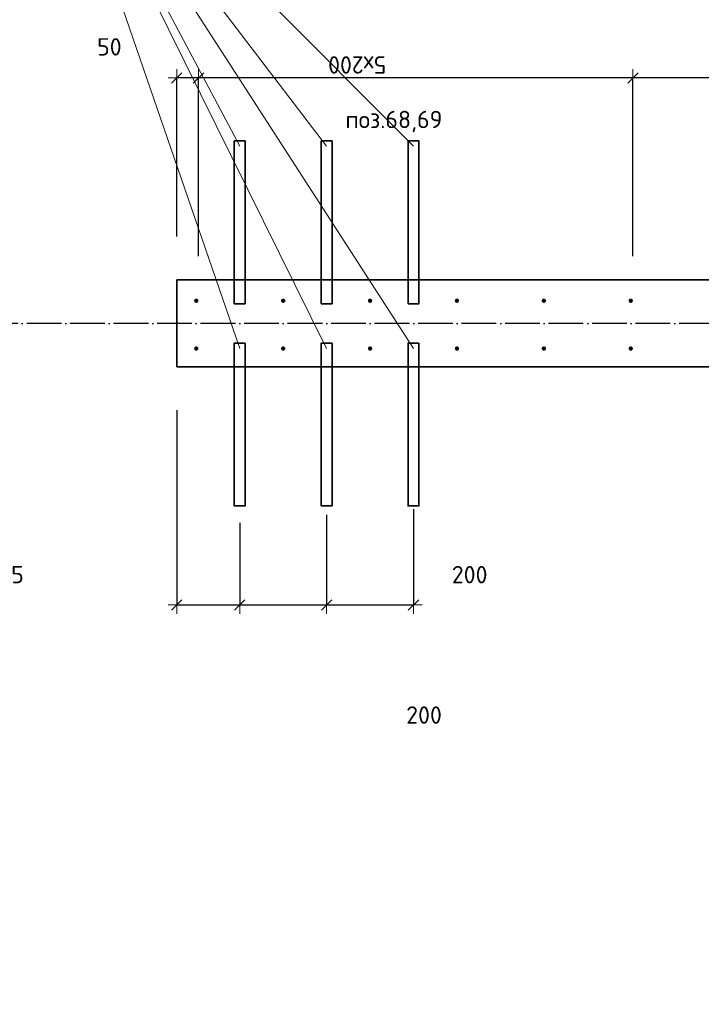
# Model space of a CAD drawing. Header units: millimetres. Extents: x -1001 to 124100, y -72947 to 40304.
# Tile 56 of 104: x 92289 to 93857, y -49768 to -47501. Entities that reach past the tile are written whole.
import ezdxf

# ---------------------------------------------------------------- set-up
doc = ezdxf.new("R2010")
doc.units = ezdxf.units.MM
doc.header["$PDMODE"] = 65
doc.linetypes.add('______11', pattern=[100, 80, -10, 0, -10])
doc.linetypes.add('______5', pattern=[220, 160, -20, 20, -20])
for name, color, linetype, lineweight in [('Standard', 7, 'Continuous', 25), ('Арм.стержн. Выпуски', 180, 'Continuous', 35), ('Размерная линия_ общее_1', 7, 'Continuous', 13)]:
    doc.layers.add(name, color=color, linetype=linetype, lineweight=lineweight)
doc.layers.add('Осевая линия_ общее', color=7, linetype='______5', lineweight=13, true_color=0xa0a0a0)
doc.styles.add('ISOCPEUR', font='ISOCPEUR')
doc.dimstyles.new('DIMSTYLE_16', dxfattribs={"dimtxt": 40, "dimasz": 40, "dimexe": 0, "dimexo": 0, "dimgap": 20, "dimtad": 0, "dimdec": 0, "dimrnd": 5, "dimzin": 12, "dimdsep": 46, "dimtxsty": 'ISOCPEUR', "dimblk1": 'ALL_ML_STRICH', "dimblk2": 'ALL_ML_STRICH', "dimsah": 1, "dimcen": 0, "dimclrd": 7, "dimclre": 256, "dimclrt": 7, "dimadec": 0, "dimazin": 0, "dimtfac": 1, "dimtdec": 0, "dimtix": 1, "dimtmove": 2, "dimatfit": 3, "dimfxl": 0, "dimtzin": 0, "dimlwd": 0, "dimlwe": -3, "dimarcsym": 0})
doc.dimstyles.new('DIMSTYLE_5', dxfattribs={"dimtxt": 40, "dimasz": 40, "dimexe": 0, "dimexo": 0, "dimgap": 20, "dimtad": 2, "dimdec": 0, "dimrnd": 1, "dimzin": 12, "dimdsep": 46, "dimtxsty": 'ISOCPEUR', "dimblk1": 'ALL_ML_STRICH', "dimblk2": 'ALL_ML_STRICH', "dimsah": 1, "dimcen": 0, "dimclrd": 7, "dimclre": 256, "dimclrt": 7, "dimadec": 0, "dimazin": 0, "dimtfac": 1, "dimtdec": 0, "dimtix": 1, "dimtmove": 2, "dimatfit": 3, "dimfxl": 0, "dimtzin": 0, "dimlwd": 0, "dimlwe": -3, "dimarcsym": 0})
doc.dimstyles.new('DIMSTYLE_7', dxfattribs={"dimtxt": 40, "dimasz": 40, "dimexe": 0, "dimexo": 0, "dimgap": 20, "dimtad": 2, "dimdec": 0, "dimrnd": 1, "dimzin": 12, "dimdsep": 46, "dimtxsty": 'ISOCPEUR', "dimblk1": 'ALL_ML_STRICH', "dimblk2": 'ALL_ML_STRICH', "dimsah": 1, "dimcen": 0, "dimclrd": 7, "dimclre": 256, "dimclrt": 7, "dimadec": 0, "dimazin": 0, "dimtfac": 1, "dimtdec": 0, "dimtix": 1, "dimtmove": 2, "dimatfit": 3, "dimfxl": 0, "dimtvp": 1.2, "dimtzin": 0, "dimlwd": 0, "dimlwe": -3, "dimarcsym": 0})
doc.dimstyles.new('DIMSTYLE_9', dxfattribs={"dimtxt": 40, "dimasz": 40, "dimexe": 0, "dimexo": 0, "dimgap": 20, "dimtad": 2, "dimdec": 0, "dimrnd": 5, "dimzin": 12, "dimdsep": 46, "dimtxsty": 'ISOCPEUR', "dimblk1": 'ALL_ML_STRICH', "dimblk2": 'ALL_ML_STRICH', "dimsah": 1, "dimcen": 0, "dimclrd": 7, "dimclre": 256, "dimclrt": 7, "dimadec": 0, "dimazin": 0, "dimtfac": 1, "dimtdec": 0, "dimtix": 1, "dimtmove": 2, "dimatfit": 3, "dimfxl": 0, "dimtzin": 0, "dimlwd": 0, "dimlwe": -3, "dimarcsym": 0})

# ---------------------------------------------------------------- blocks, each defined once
blk = doc.blocks.new('ALL_ML_STRICH')
at = {"color": 0, "linetype": 'ByBlock', "lineweight": -2}
for p, q in [((-1, 0), (0.5, 0)), ((-0.3, -0.3), (0.3, 0.3)), ((0, -0.5), (0, 0.5))]:
    blk.add_line(p, q, dxfattribs=at)
blk = doc.blocks.new('*D38')
at = {"layer": 'DEFPOINTS', "color": 7, "linetype": 'Continuous', "lineweight": 13, "transparency": 33554687}
for p in [(93900, -47634.8), (93900, -47967.8), (93700, -48145)]:
    blk.add_point(p, dxfattribs=at)
at = {"layer": 'Размерная линия_ общее_1', "color": 253, "linetype": 'Continuous', "lineweight": -2, "true_color": 0xa0a0a0, "transparency": 33554687}
for p, q in [((93700, -48045), (93700, -47634.8)), ((93900, -47634.8), (93900, -47634.8))]:
    blk.add_line(p, q, dxfattribs=at)
at = {"layer": 'Размерная линия_ общее_1', "color": 7, "linetype": 'Continuous', "lineweight": -2, "transparency": 33554687}
blk.add_line((93900, -47634.8), (93700, -47634.8), dxfattribs=at)
at = {"layer": 'Размерная линия_ общее_1', "color": 7, "linetype": 'Continuous', "lineweight": 13, "transparency": 33554687, "xscale": 40, "yscale": 40, "zscale": 40}
for p, rotation in [((93700, -47634.8), 180), ((93900, -47634.8), 360)]:
    blk.add_blockref('ALL_ML_STRICH', p, dxfattribs=dict(at, rotation=rotation))
at = {"layer": 'Размерная линия_ общее_1', "color": 7, "linetype": 'Continuous', "lineweight": 13, "transparency": 33554687, "insert": (94401.5, -47565.3), "char_height": 40, "width": 120, "attachment_point": 5, "style": 'ISOCPEUR'}
blk.add_mtext('\\A1;{200}', dxfattribs=at)
blk = doc.blocks.new('*D39')
at = {"layer": 'DEFPOINTS', "color": 7, "linetype": 'Continuous', "lineweight": 13, "transparency": 33554687}
for p in [(93700, -47634.8), (92700, -48145), (93700, -48145)]:
    blk.add_point(p, dxfattribs=at)
at = {"layer": 'Размерная линия_ общее_1', "color": 253, "linetype": 'Continuous', "lineweight": -2, "true_color": 0xa0a0a0, "transparency": 33554687}
for p, q in [((92700, -48045), (92700, -47634.8)), ((93700, -48045), (93700, -47634.8))]:
    blk.add_line(p, q, dxfattribs=at)
at = {"layer": 'Размерная линия_ общее_1', "color": 7, "linetype": 'Continuous', "lineweight": -2, "transparency": 33554687}
blk.add_line((93700, -47634.8), (92700, -47634.8), dxfattribs=at)
at = {"layer": 'Размерная линия_ общее_1', "color": 7, "linetype": 'Continuous', "lineweight": 13, "transparency": 33554687, "xscale": 40, "yscale": 40, "zscale": 40}
for p, rotation in [((92700, -47634.8), 180), ((93700, -47634.8), 360)]:
    blk.add_blockref('ALL_ML_STRICH', p, dxfattribs=dict(at, rotation=rotation))
at = {"layer": 'Размерная линия_ общее_1', "color": 7, "linetype": 'Continuous', "lineweight": 13, "transparency": 33554687, "insert": (93132, -47624.8), "char_height": 40, "width": 2, "attachment_point": 1, "rotation": 180, "line_spacing_factor": 0.60241, "style": 'ISOCPEUR'}
blk.add_mtext('5х200', dxfattribs=at)
blk = doc.blocks.new('*D40')
at = {"layer": 'DEFPOINTS', "color": 7, "linetype": 'Continuous', "lineweight": 13, "transparency": 33554687}
for p in [(92700, -47634.8), (92650, -48100), (92700, -48145)]:
    blk.add_point(p, dxfattribs=at)
at = {"layer": 'Размерная линия_ общее_1', "color": 253, "linetype": 'Continuous', "lineweight": -2, "true_color": 0xa0a0a0, "transparency": 33554687}
for p, q in [((92650, -48000), (92650, -47634.8)), ((92700, -48045), (92700, -47634.8))]:
    blk.add_line(p, q, dxfattribs=at)
at = {"layer": 'Размерная линия_ общее_1', "color": 7, "linetype": 'Continuous', "lineweight": -2, "transparency": 33554687}
blk.add_line((92700, -47634.8), (92650, -47634.8), dxfattribs=at)
at = {"layer": 'Размерная линия_ общее_1', "color": 7, "linetype": 'Continuous', "lineweight": 13, "transparency": 33554687, "xscale": 40, "yscale": 40, "zscale": 40}
for p, rotation in [((92650, -47634.8), 180), ((92700, -47634.8), 360)]:
    blk.add_blockref('ALL_ML_STRICH', p, dxfattribs=dict(at, rotation=rotation))
at = {"layer": 'Размерная линия_ общее_1', "color": 7, "linetype": 'Continuous', "lineweight": 13, "transparency": 33554687, "insert": (92494.9, -47563.2), "char_height": 40, "width": 80, "attachment_point": 5, "style": 'ISOCPEUR'}
blk.add_mtext('\\A1;{50}', dxfattribs=at)
blk = doc.blocks.new('*D128')
at = {"layer": 'DEFPOINTS', "color": 7, "linetype": 'Continuous', "lineweight": 13, "transparency": 33554687}
for p in [(92650, -48300), (92795, -48558.8), (92650, -48848.3)]:
    blk.add_point(p, dxfattribs=at)
at = {"layer": 'Размерная линия_ общее_1', "color": 253, "linetype": 'Continuous', "lineweight": -2, "true_color": 0xa0a0a0, "transparency": 33554687}
for p, q in [((92650, -48400), (92650, -48848.3)), ((92795, -48658.8), (92795, -48848.3))]:
    blk.add_line(p, q, dxfattribs=at)
at = {"layer": 'Размерная линия_ общее_1', "color": 7, "linetype": 'Continuous', "lineweight": -2, "transparency": 33554687}
blk.add_line((92650, -48848.3), (92795, -48848.3), dxfattribs=at)
at = {"layer": 'Размерная линия_ общее_1', "color": 7, "linetype": 'Continuous', "lineweight": 13, "transparency": 33554687, "xscale": 40, "yscale": 40, "zscale": 40, "rotation": 180}
blk.add_blockref('ALL_ML_STRICH', (92650, -48848.3), dxfattribs=at)
at = {"layer": 'Размерная линия_ общее_1', "color": 7, "linetype": 'Continuous', "lineweight": 13, "transparency": 33554687, "xscale": 40, "yscale": 40, "zscale": 40}
blk.add_blockref('ALL_ML_STRICH', (92795, -48848.3), dxfattribs=at)
at = {"layer": 'Размерная линия_ общее_1', "color": 7, "linetype": 'Continuous', "lineweight": 13, "transparency": 33554687, "insert": (92258.5, -48778.2), "char_height": 40, "width": 120, "attachment_point": 5, "style": 'ISOCPEUR'}
blk.add_mtext('\\A1;{145}', dxfattribs=at)
blk = doc.blocks.new('*D129')
at = {"layer": 'DEFPOINTS', "color": 7, "linetype": 'Continuous', "lineweight": 13, "transparency": 33554687}
for p in [(92795, -48558.8), (92995, -48540.6), (92795, -48848.3)]:
    blk.add_point(p, dxfattribs=at)
at = {"layer": 'Размерная линия_ общее_1', "color": 253, "linetype": 'Continuous', "lineweight": -2, "true_color": 0xa0a0a0, "transparency": 33554687}
for p, q in [((92995, -48640.6), (92995, -48848.3)), ((92795, -48658.8), (92795, -48848.3))]:
    blk.add_line(p, q, dxfattribs=at)
at = {"layer": 'Размерная линия_ общее_1', "color": 7, "linetype": 'Continuous', "lineweight": -2, "transparency": 33554687}
blk.add_line((92795, -48848.3), (92995, -48848.3), dxfattribs=at)
at = {"layer": 'Размерная линия_ общее_1', "color": 7, "linetype": 'Continuous', "lineweight": 13, "transparency": 33554687, "xscale": 40, "yscale": 40, "zscale": 40, "rotation": 180}
blk.add_blockref('ALL_ML_STRICH', (92795, -48848.3), dxfattribs=at)
at = {"layer": 'Размерная линия_ общее_1', "color": 7, "linetype": 'Continuous', "lineweight": 13, "transparency": 33554687, "xscale": 40, "yscale": 40, "zscale": 40}
blk.add_blockref('ALL_ML_STRICH', (92995, -48848.3), dxfattribs=at)
at = {"layer": 'Размерная линия_ общее_1', "color": 7, "linetype": 'Continuous', "lineweight": 13, "transparency": 33554687, "insert": (93219.2, -49101.7), "char_height": 40, "width": 120, "attachment_point": 5, "style": 'ISOCPEUR'}
blk.add_mtext('\\A1;{200}', dxfattribs=at)
blk = doc.blocks.new('*D130')
at = {"layer": 'DEFPOINTS', "color": 7, "linetype": 'Continuous', "lineweight": 13, "transparency": 33554687}
for p in [(93195, -48527.5), (92995, -48540.6), (92995, -48848.3)]:
    blk.add_point(p, dxfattribs=at)
at = {"layer": 'Размерная линия_ общее_1', "color": 253, "linetype": 'Continuous', "lineweight": -2, "true_color": 0xa0a0a0, "transparency": 33554687}
for p, q in [((93195, -48627.5), (93195, -48848.3)), ((92995, -48640.6), (92995, -48848.3))]:
    blk.add_line(p, q, dxfattribs=at)
at = {"layer": 'Размерная линия_ общее_1', "color": 7, "linetype": 'Continuous', "lineweight": -2, "transparency": 33554687}
blk.add_line((92995, -48848.3), (93195, -48848.3), dxfattribs=at)
at = {"layer": 'Размерная линия_ общее_1', "color": 7, "linetype": 'Continuous', "lineweight": 13, "transparency": 33554687, "xscale": 40, "yscale": 40, "zscale": 40, "rotation": 180}
blk.add_blockref('ALL_ML_STRICH', (92995, -48848.3), dxfattribs=at)
at = {"layer": 'Размерная линия_ общее_1', "color": 7, "linetype": 'Continuous', "lineweight": 13, "transparency": 33554687, "xscale": 40, "yscale": 40, "zscale": 40}
blk.add_blockref('ALL_ML_STRICH', (93195, -48848.3), dxfattribs=at)
at = {"layer": 'Размерная линия_ общее_1', "color": 7, "linetype": 'Continuous', "lineweight": 13, "transparency": 33554687, "insert": (93324.2, -48778.5), "char_height": 40, "width": 120, "attachment_point": 5, "style": 'ISOCPEUR'}
blk.add_mtext('\\A1;{200}', dxfattribs=at)
blk = doc.blocks.new('*D435')
at = {"layer": 'DEFPOINTS', "color": 7, "linetype": 'Continuous', "lineweight": 13, "transparency": 33554687}
for p in [(95235.6, -49659.4), (91017.4, -53077.9), (91417.2, -53477.8)]:
    blk.add_point(p, dxfattribs=at)
at = {"layer": 'Размерная линия_ общее_1', "color": 7, "linetype": 'Continuous', "lineweight": -2, "transparency": 33554687}
blk.add_line((91017.4, -53077.9), (94835.7, -49259.5), dxfattribs=at)
at = {"layer": 'Размерная линия_ общее_1', "color": 253, "linetype": 'Continuous', "lineweight": -2, "true_color": 0xa0a0a0, "transparency": 33554687}
for p, q in [((95164.9, -49588.7), (94835.7, -49259.5)), ((91346.5, -53407), (91017.4, -53077.9))]:
    blk.add_line(p, q, dxfattribs=at)
at = {"layer": 'Размерная линия_ общее_1', "color": 7, "linetype": 'Continuous', "lineweight": 13, "transparency": 33554687, "yscale": 40, "zscale": 40}
for p, xscale, rotation in [((94835.7, -49259.5), 40, 45.0000000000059), ((91017.4, -53077.9), 40.00000000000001, 225.0000000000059)]:
    blk.add_blockref('ALL_ML_STRICH', p, dxfattribs=dict(at, xscale=xscale, rotation=rotation))
at = {"layer": 'Размерная линия_ общее_1', "color": 7, "linetype": 'Continuous', "lineweight": 13, "transparency": 33554687, "insert": (92754, -51214), "char_height": 40, "width": 2, "attachment_point": 1, "rotation": 45, "line_spacing_factor": 0.60241, "style": 'ISOCPEUR'}
blk.add_mtext('27х200=5400', dxfattribs=at)

msp = doc.modelspace()

# ---------------------------------------------------------------- hatches: boundary and pattern name
at = {"layer": 'Арм.стержн. Выпуски', "linetype": 'Continuous', "lineweight": 35, "transparency": 33554687}
for points in [[(92700, -48147.8), (92699.6, -48145.9), (92698.5, -48144.2), (92696.9, -48143.2), (92695, -48142.8), (92693.1, -48143.2), (92691.5, -48144.2), (92690.4, -48145.9), (92690, -48147.8), (92690.4, -48149.7), (92691.5, -48151.3), (92693.1, -48152.4), (92695, -48152.8), (92696.9, -48152.4), (92698.5, -48151.3), (92699.6, -48149.7)], [(92900, -48147.8), (92899.6, -48145.9), (92898.5, -48144.2), (92896.9, -48143.2), (92895, -48142.8), (92893.1, -48143.2), (92891.5, -48144.2), (92890.4, -48145.9), (92890, -48147.8), (92890.4, -48149.7), (92891.5, -48151.3), (92893.1, -48152.4), (92895, -48152.8), (92896.9, -48152.4), (92898.5, -48151.3), (92899.6, -48149.7)], [(93100, -48147.8), (93099.6, -48145.9), (93098.5, -48144.2), (93096.9, -48143.2), (93095, -48142.8), (93093.1, -48143.2), (93091.5, -48144.2), (93090.4, -48145.9), (93090, -48147.8), (93090.4, -48149.7), (93091.5, -48151.3), (93093.1, -48152.4), (93095, -48152.8), (93096.9, -48152.4), (93098.5, -48151.3), (93099.6, -48149.7)], [(93300, -48147.8), (93299.6, -48145.9), (93298.5, -48144.2), (93296.9, -48143.2), (93295, -48142.8), (93293.1, -48143.2), (93291.5, -48144.2), (93290.4, -48145.9), (93290, -48147.8), (93290.4, -48149.7), (93291.5, -48151.3), (93293.1, -48152.4), (93295, -48152.8), (93296.9, -48152.4), (93298.5, -48151.3), (93299.6, -48149.7)], [(93500, -48147.8), (93499.6, -48145.9), (93498.5, -48144.2), (93496.9, -48143.2), (93495, -48142.8), (93493.1, -48143.2), (93491.5, -48144.2), (93490.4, -48145.9), (93490, -48147.8), (93490.4, -48149.7), (93491.5, -48151.3), (93493.1, -48152.4), (93495, -48152.8), (93496.9, -48152.4), (93498.5, -48151.3), (93499.6, -48149.7)], [(93700, -48147.8), (93699.6, -48145.9), (93698.5, -48144.2), (93696.9, -48143.2), (93695, -48142.8), (93693.1, -48143.2), (93691.5, -48144.2), (93690.4, -48145.9), (93690, -48147.8), (93690.4, -48149.7), (93691.5, -48151.3), (93693.1, -48152.4), (93695, -48152.8), (93696.9, -48152.4), (93698.5, -48151.3), (93699.6, -48149.7)], [(92700, -48257.8), (92699.6, -48255.9), (92698.5, -48254.2), (92696.9, -48253.2), (92695, -48252.8), (92693.1, -48253.2), (92691.5, -48254.2), (92690.4, -48255.9), (92690, -48257.8), (92690.4, -48259.7), (92691.5, -48261.3), (92693.1, -48262.4), (92695, -48262.8), (92696.9, -48262.4), (92698.5, -48261.3), (92699.6, -48259.7)], [(92900, -48257.8), (92899.6, -48255.9), (92898.5, -48254.2), (92896.9, -48253.2), (92895, -48252.8), (92893.1, -48253.2), (92891.5, -48254.2), (92890.4, -48255.9), (92890, -48257.8), (92890.4, -48259.7), (92891.5, -48261.3), (92893.1, -48262.4), (92895, -48262.8), (92896.9, -48262.4), (92898.5, -48261.3), (92899.6, -48259.7)], [(93100, -48257.8), (93099.6, -48255.9), (93098.5, -48254.2), (93096.9, -48253.2), (93095, -48252.8), (93093.1, -48253.2), (93091.5, -48254.2), (93090.4, -48255.9), (93090, -48257.8), (93090.4, -48259.7), (93091.5, -48261.3), (93093.1, -48262.4), (93095, -48262.8), (93096.9, -48262.4), (93098.5, -48261.3), (93099.6, -48259.7)], [(93300, -48257.8), (93299.6, -48255.9), (93298.5, -48254.2), (93296.9, -48253.2), (93295, -48252.8), (93293.1, -48253.2), (93291.5, -48254.2), (93290.4, -48255.9), (93290, -48257.8), (93290.4, -48259.7), (93291.5, -48261.3), (93293.1, -48262.4), (93295, -48262.8), (93296.9, -48262.4), (93298.5, -48261.3), (93299.6, -48259.7)], [(93500, -48257.8), (93499.6, -48255.9), (93498.5, -48254.2), (93496.9, -48253.2), (93495, -48252.8), (93493.1, -48253.2), (93491.5, -48254.2), (93490.4, -48255.9), (93490, -48257.8), (93490.4, -48259.7), (93491.5, -48261.3), (93493.1, -48262.4), (93495, -48262.8), (93496.9, -48262.4), (93498.5, -48261.3), (93499.6, -48259.7)], [(93700, -48257.8), (93699.6, -48255.9), (93698.5, -48254.2), (93696.9, -48253.2), (93695, -48252.8), (93693.1, -48253.2), (93691.5, -48254.2), (93690.4, -48255.9), (93690, -48257.8), (93690.4, -48259.7), (93691.5, -48261.3), (93693.1, -48262.4), (93695, -48262.8), (93696.9, -48262.4), (93698.5, -48261.3), (93699.6, -48259.7)]]:
    msp.add_hatch(color=4, dxfattribs=at).paths.add_polyline_path(points)

# ---------------------------------------------------------------- linework, layer by layer
at = {"color": 7, "linetype": 'Continuous', "lineweight": 35, "transparency": 33554687}
for p, q in [((92650, -48300), (92650, -48100)), ((92650, -48100), (93900, -48100)), ((94003.5, -48300), (92650, -48300))]:
    msp.add_line(p, q, dxfattribs=at)
at = {"layer": 'Арм.стержн. Выпуски', "color": 7, "linetype": 'Continuous', "lineweight": 13, "transparency": 33554687}
for q in [(93195, -48257.8), (92795, -48257.8), (93195, -47792.2), (92995, -47792.2), (92795, -47792.2), (92995, -48257.8)]:
    msp.add_line((92339.6, -46933.5), q, dxfattribs=at)
at = {"layer": 'Арм.стержн. Выпуски', "color": 7, "linetype": 'Continuous', "lineweight": 35, "transparency": 33554687}
for points in [[(92782.5, -48154.7), (92782.5, -47779.7), (92807.5, -47779.7), (92807.5, -48154.7), (92782.5, -48154.7)], [(92982.5, -48154.7), (92982.5, -47779.7), (93007.5, -47779.7), (93007.5, -48154.7), (92982.5, -48154.7)], [(93182.5, -48154.7), (93182.5, -47779.7), (93207.5, -47779.7), (93207.5, -48154.7), (93182.5, -48154.7)], [(92807.5, -48245.3), (92807.5, -48620.3), (92782.5, -48620.3), (92782.5, -48245.3), (92807.5, -48245.3)], [(93007.5, -48245.3), (93007.5, -48620.3), (92982.5, -48620.3), (92982.5, -48245.3), (93007.5, -48245.3)], [(93207.5, -48245.3), (93207.5, -48620.3), (93182.5, -48620.3), (93182.5, -48245.3), (93207.5, -48245.3)]]:
    msp.add_lwpolyline(points, dxfattribs=at)
at = {"layer": 'Осевая линия_ общее', "color": 253, "linetype": '______11', "lineweight": -3, "true_color": 0xa0a0a0, "transparency": 33554687}
msp.add_line((97790, -48200), (77142.2, -48200), dxfattribs=at)

# ---------------------------------------------------------------- texts
at = {"layer": 'Standard', "color": 7, "linetype": 'Continuous', "lineweight": 13, "transparency": 33554687, "insert": (93149.8, -47710.4), "char_height": 40, "width": 239.298, "attachment_point": 2, "style": 'ISOCPEUR'}
msp.add_mtext('\\A1;{\\fISOCPEUR|i0|b0;\\H40.000000;\\W1.000000;\\C7;поз.68,69}\\P', dxfattribs=at)

# ---------------------------------------------------------------- dimensions: what is measured, and where the dimension line sits
at = {"layer": 'Размерная линия_ общее_1', "color": 7, "linetype": 'Continuous', "lineweight": 13, "transparency": 33554687}
for base, p1, p2, dimstyle, picture, middle in [((92650, -47634.8), (92700, -48045), (92650, -48000), 'DIMSTYLE_7', '*D40', (92494.9, -47563.2)), ((93700, -47634.8), (93900, -47634.8), (93700, -48045), 'DIMSTYLE_5', '*D38', (94401.5, -47565.3))]:
    dim = msp.add_linear_dim(base=base, p1=p1, p2=p2, angle=180, dimstyle=dimstyle, override={"dimpost": '<>', "dimclrd": 7, "dimclre": 253, "dimclrt": 7, "dimlwd": 0, "dimlwe": 65533}, dxfattribs=at)
    dim.commit()
    dim.dimension.update_dxf_attribs({"geometry": picture, "text_midpoint": middle, "dimtype": 160})
for base, p1, p2, angle, text, dimstyle, picture, middle in [((92700, -47634.8), (93700, -48045), (92700, -48045), 180, '5х200', 'DIMSTYLE_5', '*D39', (93200, -47614.8)), ((94835.7, -49259.5), (91346.5, -53407), (95164.9, -49588.7), 45, '27х200=5400', 'DIMSTYLE_9', '*D435', (92912.4, -51154.6))]:
    dim = msp.add_linear_dim(base=base, p1=p1, p2=p2, angle=angle, text=text, dimstyle=dimstyle, override={"dimpost": '<>', "dimclrd": 7, "dimclre": 253, "dimclrt": 7, "dimlwd": 0, "dimlwe": 65533}, dxfattribs=at)
    dim.commit()
    dim.dimension.update_dxf_attribs({"geometry": picture, "text_midpoint": middle, "dimtype": 160})
for base, p1, p2, dimstyle, picture, middle in [((92795, -48848.3), (92650, -48400), (92795, -48658.8), 'DIMSTYLE_9', '*D128', (92258.5, -48778.2)), ((93195, -48848.3), (92995, -48640.6), (93195, -48627.5), 'DIMSTYLE_9', '*D130', (93324.2, -48778.5)), ((92995, -48848.3), (92795, -48658.8), (92995, -48640.6), 'DIMSTYLE_16', '*D129', (93219.2, -49101.7))]:
    dim = msp.add_linear_dim(base=base, p1=p1, p2=p2, dimstyle=dimstyle, override={"dimpost": '<>', "dimclrd": 7, "dimclre": 253, "dimclrt": 7, "dimlwd": 0, "dimlwe": 65533}, dxfattribs=at)
    dim.commit()
    dim.dimension.update_dxf_attribs({"geometry": picture, "text_midpoint": middle, "dimtype": 160})

doc.saveas('drawing.dxf')
